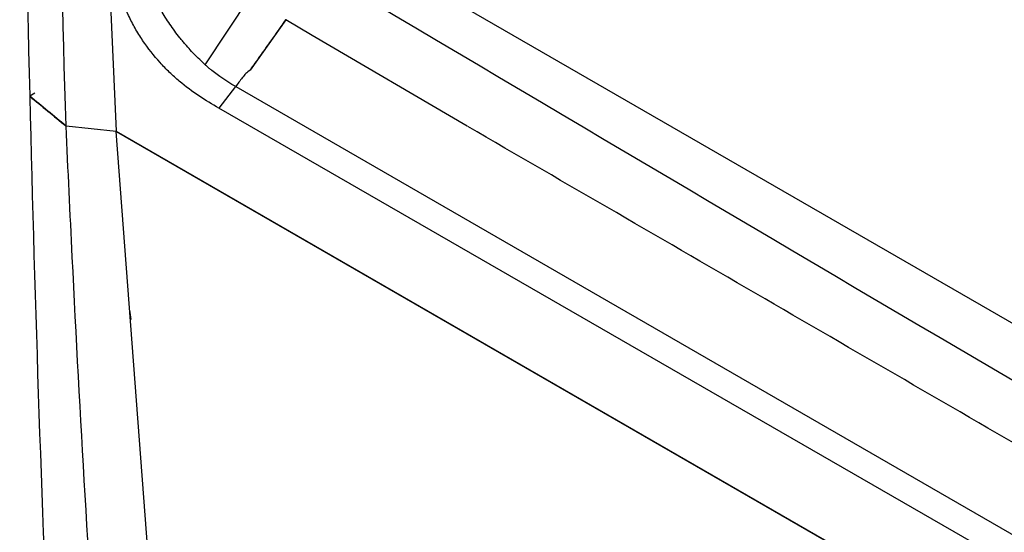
# Model space of a CAD drawing. Header units: millimetres. Extents: x 15458 to 16410, y 10212 to 11278.
# Tile 120 of 139: x 16167 to 16201, y 11078 to 11095. Entities that reach past the tile are written whole.
import ezdxf

# ---------------------------------------------------------------- set-up
doc = ezdxf.new("R2010")
doc.units = ezdxf.units.MM

msp = doc.modelspace()

# ---------------------------------------------------------------- linework, layer by layer
at = {"color": 7, "linetype": 'Continuous', "lineweight": 25}
for p, q in [((16178.166, 11098.264), (16271.768, 11044.228)), ((16170.428, 11097.973), (16170.721, 11091.417)), ((16173.782, 11093.688), (16175.603, 11096.463)), ((16176.538, 11095.231), (16175.317, 11093.512)), ((16177.447, 11094.697), (16176.538, 11095.231)), ((16182.75, 11091.588), (16177.447, 11094.697)), ((16174.82, 11092.944), (16174.25, 11092.204)), ((16174.822, 11092.943), (16269.38, 11038.356)), ((16167.944, 11092.719), (16167.764, 11092.617)), ((16268.81, 11037.616), (16174.25, 11092.204)), ((16169.009, 11091.603), (16170.721, 11091.417)), ((16170.722, 11091.403), (16169.009, 11091.589)), ((16170.721, 11091.417), (16271.885, 11033.016)), ((16170.722, 11091.403), (16271.885, 11033.003)), ((16173.432, 11055.51), (16170.722, 11091.403)), ((16171.184, 11085.274), (16171.228, 11084.956))]:
    msp.add_line(p, q, dxfattribs=at)
for points, knots in [([(16169.688, 11193.681), (16169.428, 11189.369), (16169.191, 11185.068), (16168.761, 11176.493), (16168.569, 11172.217), (16168.061, 11159.427), (16167.811, 11150.948), (16167.491, 11134.096), (16167.42, 11125.726), (16167.458, 11109.095), (16167.565, 11100.837), (16167.764, 11092.631)], [0, 0, 0, 0, 0.125, 0.125, 0.25, 0.25, 0.5, 0.5, 0.75, 0.75, 1, 1, 1, 1]), ([(16169.009, 11091.603), (16168.787, 11098.835), (16168.656, 11106.088), (16168.578, 11120.626), (16168.631, 11127.912), (16169.068, 11149.826), (16169.732, 11164.507), (16170.779, 11179.261)], [0, 0, 0, 0, 0.25, 0.25, 0.5, 0.5, 1, 1, 1, 1]), ([(16173.782, 11093.688), (16173.733, 11093.733), (16173.684, 11093.778), (16173.51, 11093.943), (16173.388, 11094.069), (16173.208, 11094.265), (16173.149, 11094.332), (16173.076, 11094.418), (16173.061, 11094.435), (16173.03, 11094.472), (16173.014, 11094.491), (16172.968, 11094.547), (16172.937, 11094.584), (16172.787, 11094.773), (16172.673, 11094.928), (16172.459, 11095.242), (16172.36, 11095.401), (16172.223, 11095.644), (16172.179, 11095.725), (16172.117, 11095.848), (16172.097, 11095.89), (16172.067, 11095.952), (16172.057, 11095.972), (16172.043, 11096.003), (16172.038, 11096.014), (16172.028, 11096.035), (16172.023, 11096.046), (16172.015, 11096.065), (16172.011, 11096.074), (16172.003, 11096.092), (16171.999, 11096.101), (16171.987, 11096.129), (16171.979, 11096.147), (16171.955, 11096.203), (16171.939, 11096.24), (16171.893, 11096.354), (16171.864, 11096.431), (16171.779, 11096.668), (16171.728, 11096.831), (16171.635, 11097.168), (16171.595, 11097.341), (16171.542, 11097.61), (16171.527, 11097.7), (16171.505, 11097.838), (16171.498, 11097.884), (16171.489, 11097.954), (16171.486, 11097.978), (16171.482, 11098.013), (16171.48, 11098.024), (16171.477, 11098.048), (16171.476, 11098.061), (16171.473, 11098.082), (16171.472, 11098.089), (16171.47, 11098.107), (16171.469, 11098.116), (16171.466, 11098.143), (16171.465, 11098.161), (16171.459, 11098.216), (16171.455, 11098.254), (16171.446, 11098.367), (16171.44, 11098.445), (16171.43, 11098.606), (16171.426, 11098.689), (16171.421, 11098.816), (16171.42, 11098.86), (16171.419, 11098.925), (16171.418, 11098.947), (16171.417, 11098.991), (16171.417, 11099.015), (16171.416, 11099.057), (16171.416, 11099.076), (16171.416, 11099.115), (16171.416, 11099.135), (16171.415, 11099.194), (16171.415, 11099.234), (16171.415, 11099.353), (16171.416, 11099.431), (16171.418, 11099.667), (16171.421, 11099.824), (16171.426, 11099.981)], [0.1631639, 0.1631639, 0.1631639, 0.1631639, 0.1875, 0.1875, 0.25, 0.25, 0.28125, 0.28125, 0.2890625, 0.2890625, 0.296875, 0.296875, 0.3125, 0.3125, 0.375, 0.375, 0.4375, 0.4375, 0.46875, 0.46875, 0.484375, 0.484375, 0.4921875, 0.4921875, 0.4960938, 0.4960938, 0.5, 0.5, 0.5039062, 0.5039062, 0.5078125, 0.5078125, 0.515625, 0.515625, 0.53125, 0.53125, 0.5625, 0.5625, 0.625, 0.625, 0.6875, 0.6875, 0.71875, 0.71875, 0.734375, 0.734375, 0.7421875, 0.7421875, 0.7460938, 0.7460938, 0.75, 0.75, 0.7539062, 0.7539062, 0.7578125, 0.7578125, 0.765625, 0.765625, 0.78125, 0.78125, 0.8125, 0.8125, 0.84375, 0.84375, 0.859375, 0.859375, 0.8671875, 0.8671875, 0.875, 0.875, 0.8828125, 0.8828125, 0.890625, 0.890625, 0.90625, 0.90625, 0.9375, 0.9375, 1, 1, 1, 1]), ([(16174.25, 11092.204), (16174.02, 11092.337), (16173.791, 11092.473), (16173.336, 11092.776), (16173.111, 11092.943), (16172.777, 11093.226), (16172.666, 11093.326), (16172.446, 11093.538), (16172.335, 11093.652), (16172.017, 11094.003), (16171.818, 11094.255), (16171.543, 11094.664), (16171.456, 11094.805), (16171.295, 11095.089), (16171.221, 11095.233), (16171.014, 11095.669), (16170.899, 11095.968), (16170.711, 11096.553), (16170.637, 11096.841), (16170.514, 11097.413), (16170.466, 11097.696), (16170.428, 11097.973)], [0, 0, 0, 0, 0.125, 0.125, 0.25, 0.25, 0.3125, 0.3125, 0.375, 0.375, 0.5, 0.5, 0.5625, 0.5625, 0.625, 0.625, 0.75, 0.75, 0.875, 0.875, 1, 1, 1, 1]), ([(16270.511, 11043.331), (16254.779, 11052.16), (16239.077, 11061.008), (16208.04, 11078.926), (16192.706, 11087.994), (16177.405, 11097.081)], [0, 0, 0, 0, 0.5, 0.5, 1, 1, 1, 1]), ([(16176.53, 11095.236), (16176.491, 11095.179), (16176.393, 11095.036), (16176.211, 11094.777), (16175.957, 11094.416), (16175.652, 11093.985), (16175.428, 11093.67), (16175.317, 11093.512)], [0, 0, 0, 0, 0.097737, 0.247845, 0.450335, 0.725167, 1, 1, 1, 1]), ([(16174.82, 11092.944), (16174.815, 11092.947), (16174.809, 11092.951), (16174.804, 11092.954), (16174.502, 11093.129), (16174.237, 11093.31), (16173.975, 11093.522), (16173.946, 11093.546), (16173.89, 11093.594), (16173.856, 11093.623), (16173.81, 11093.663), (16173.796, 11093.676), (16173.782, 11093.688)], [-0.0021629, -0.0021629, -0.0021629, -0.0021629, 0, 0, 0, 0.125, 0.125, 0.140625, 0.140625, 0.15625, 0.15625, 0.1631598, 0.1631598, 0.1631598, 0.1631598]), ([(16175.317, 11093.512), (16175.265, 11093.478), (16175.22, 11093.432), (16175.13, 11093.344), (16175.087, 11093.297), (16174.969, 11093.149), (16174.897, 11093.045), (16174.824, 11092.942)], [0, 0, 0, 0, 0.25, 0.25, 0.5, 0.5, 1, 1, 1, 1]), ([(16171.727, 11051.534), (16171.636, 11052.521), (16171.043, 11058.927), (16170.133, 11070.759), (16169.404, 11083.13), (16169.079, 11090.091), (16169.009, 11091.589)], [0, 0, 0, 0, 0.0742234, 0.4813106, 0.8883954, 1, 1, 1, 1]), ([(16264.519, 11044.385), (16261.105, 11046.348), (16257.688, 11048.308), (16250.854, 11052.23), (16247.439, 11054.191), (16237.196, 11060.077), (16230.375, 11064.004), (16216.75, 11071.87), (16209.948, 11075.807), (16199.754, 11081.718), (16196.358, 11083.69), (16189.567, 11087.633), (16186.173, 11089.605), (16182.774, 11091.575)], [0, 0, 0, 0, 0.125, 0.125, 0.25, 0.25, 0.5, 0.5, 0.75, 0.75, 0.875, 0.875, 1, 1, 1, 1])]:
    msp.add_open_spline(points, degree=3, knots=knots, dxfattribs=at)
for points in [[(16176.538, 11095.231), (16176.535, 11095.233), (16176.532, 11095.235), (16176.53, 11095.236)], [(16167.764, 11092.631), (16168.176, 11092.288), (16168.591, 11091.945), (16169.009, 11091.603)], [(16167.764, 11092.617), (16168.116, 11078.038), (16168.752, 11063.65), (16169.674, 11049.449)], [(16167.764, 11092.617), (16168.176, 11092.274), (16168.591, 11091.932), (16169.009, 11091.589)]]:
    msp.add_open_spline(points, degree=3, dxfattribs=at)

doc.saveas('drawing.dxf')
